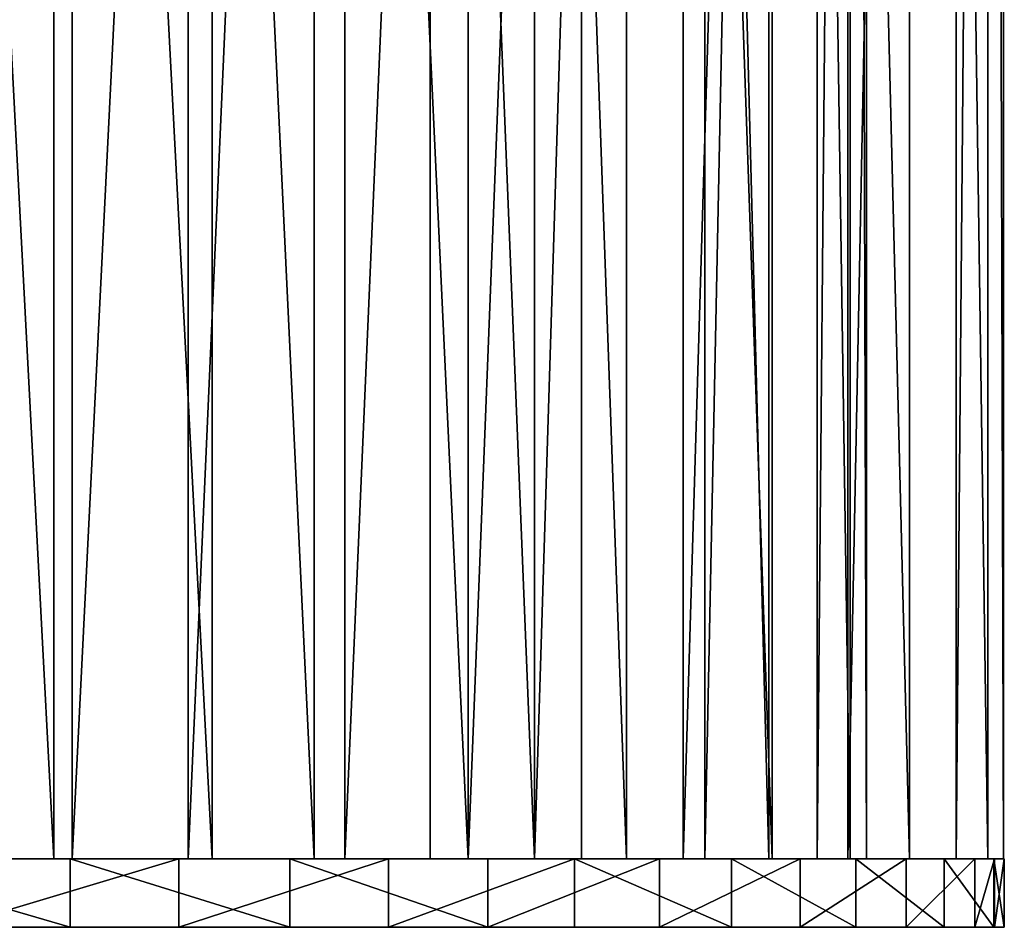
# Model space of a CAD drawing. Extents: x 0 to 196, y 0 to 405.
# Tile 236 of 256: x 101 to 115, y 324 to 337. Entities that reach past the tile are written whole.
import ezdxf

# ---------------------------------------------------------------- set-up
doc = ezdxf.new("R2010")
doc.units = 0
doc.header["$LTSCALE"] = 25.4
doc.layers.get('0').update_dxf_attribs({"color": 13, "linetype": 'CONTINUOUS'})

# ---------------------------------------------------------------- blocks, each defined once
blk = doc.blocks.new('DISK-I-7645_STL')
at = {"color": 250}
for p, q in [((345.325, -0.72, 69.629), (345.325, -4.92, 68.213)), ((345.325, -0.72, 69.629), (345.325, -4.92, 68.213)), ((345.325, -5.186, 70.284), (345.325, -0.842, 71.647)), ((345.325, -5.186, 70.284), (345.325, -0.842, 71.647)), ((344.325, -5.159, 28.92), (344.325, -1.726, 27.769)), ((344.325, -5.159, 28.92), (344.325, -1.726, 27.769)), ((345.325, -1.726, 27.769), (345.325, -5.159, 28.92)), ((345.325, -1.726, 27.769), (345.325, -5.159, 28.92)), ((345.325, -6.882, 32.042), (345.325, -2.858, 30.181)), ((345.325, -6.882, 32.042), (345.325, -2.858, 30.181)), ((345.325, -3.048, 28.14), (345.325, -7.232, 29.935)), ((345.325, -3.048, 28.14), (345.325, -7.232, 29.935)), ((344.325, -3.409, 70.959), (344.325, -6.743, 69.545)), ((344.325, -3.409, 70.959), (344.325, -6.743, 69.545)), ((345.325, -6.743, 69.545), (345.325, -3.409, 70.959)), ((345.325, -6.743, 69.545), (345.325, -3.409, 70.959)), ((345.325, -4.92, 68.213), (345.325, -8.719, 65.928)), ((345.325, -4.92, 68.213), (345.325, -8.719, 65.928)), ((345.325, -4.92, 68.213), (425.325, -4.92, 68.213)), ((345.325, -4.92, 68.213), (425.325, -4.92, 68.213)), ((345.325, -5.159, 28.92), (344.325, -5.159, 28.92)), ((344.325, -8.363, 30.607), (344.325, -5.159, 28.92)), ((345.325, -5.159, 28.92), (344.325, -5.159, 28.92)), ((344.325, -8.363, 30.607), (344.325, -5.159, 28.92)), ((345.325, -5.159, 28.92), (345.325, -8.363, 30.607)), ((345.325, -5.159, 28.92), (345.325, -8.363, 30.607)), ((345.325, -9.166, 68.075), (345.325, -5.186, 70.284)), ((425.325, -5.186, 70.284), (345.325, -5.186, 70.284)), ((345.325, -9.166, 68.075), (345.325, -5.186, 70.284)), ((425.325, -5.186, 70.284), (345.325, -5.186, 70.284)), ((345.325, -6.743, 69.545), (344.325, -6.743, 69.545)), ((344.325, -6.743, 69.545), (344.325, -9.806, 67.613)), ((345.325, -6.743, 69.545), (344.325, -6.743, 69.545)), ((344.325, -6.743, 69.545), (344.325, -9.806, 67.613)), ((345.325, -9.806, 67.613), (345.325, -6.743, 69.545)), ((345.325, -9.806, 67.613), (345.325, -6.743, 69.545)), ((345.325, -10.411, 34.725), (345.325, -6.882, 32.042)), ((345.325, -6.882, 32.042), (425.325, -6.882, 32.042)), ((345.325, -6.882, 32.042), (425.325, -6.882, 32.042)), ((345.325, -10.411, 34.725), (345.325, -6.882, 32.042)), ((345.325, -7.232, 29.935), (345.325, -10.969, 32.536)), ((425.325, -7.232, 29.935), (345.325, -7.232, 29.935)), ((345.325, -7.232, 29.935), (345.325, -10.969, 32.536)), ((425.325, -7.232, 29.935), (345.325, -7.232, 29.935)), ((345.325, -8.363, 30.607), (344.325, -8.363, 30.607)), ((344.325, -11.255, 32.786), (344.325, -8.363, 30.607)), ((345.325, -8.363, 30.607), (344.325, -8.363, 30.607)), ((344.325, -11.255, 32.786), (344.325, -8.363, 30.607)), ((345.325, -8.363, 30.607), (345.325, -11.255, 32.786)), ((345.325, -8.363, 30.607), (345.325, -11.255, 32.786)), ((345.325, -8.719, 65.928), (345.325, -11.937, 62.879)), ((345.325, -8.719, 65.928), (345.325, -11.937, 62.879)), ((345.325, -8.719, 65.928), (425.325, -8.719, 65.928)), ((345.325, -8.719, 65.928), (425.325, -8.719, 65.928)), ((345.325, -12.621, 65.11), (345.325, -9.166, 68.075)), ((425.325, -9.166, 68.075), (345.325, -9.166, 68.075)), ((345.325, -12.621, 65.11), (345.325, -9.166, 68.075)), ((425.325, -9.166, 68.075), (345.325, -9.166, 68.075)), ((345.325, -9.806, 67.613), (344.325, -9.806, 67.613)), ((344.325, -9.806, 67.613), (344.325, -12.519, 65.216)), ((345.325, -9.806, 67.613), (344.325, -9.806, 67.613)), ((344.325, -9.806, 67.613), (344.325, -12.519, 65.216)), ((345.325, -12.519, 65.216), (345.325, -9.806, 67.613)), ((345.325, -12.519, 65.216), (345.325, -9.806, 67.613)), ((345.325, -13.28, 38.104), (345.325, -10.411, 34.725)), ((345.325, -10.411, 34.725), (425.325, -10.411, 34.725)), ((345.325, -10.411, 34.725), (425.325, -10.411, 34.725)), ((345.325, -13.28, 38.104), (345.325, -10.411, 34.725)), ((345.325, -10.969, 32.536), (345.325, -14.105, 35.836)), ((425.325, -10.969, 32.536), (345.325, -10.969, 32.536)), ((345.325, -10.969, 32.536), (345.325, -14.105, 35.836)), ((425.325, -10.969, 32.536), (345.325, -10.969, 32.536)), ((345.325, -11.255, 32.786), (344.325, -11.255, 32.786)), ((344.325, -13.76, 35.401), (344.325, -11.255, 32.786)), ((345.325, -11.255, 32.786), (344.325, -11.255, 32.786)), ((344.325, -13.76, 35.401), (344.325, -11.255, 32.786)), ((345.325, -11.255, 32.786), (345.325, -13.76, 35.401)), ((345.325, -11.255, 32.786), (345.325, -13.76, 35.401)), ((345.325, -11.937, 62.879), (345.325, -14.425, 59.21)), ((345.325, -11.937, 62.879), (345.325, -14.425, 59.21)), ((345.325, -11.937, 62.879), (425.325, -11.937, 62.879)), ((345.325, -11.937, 62.879), (425.325, -11.937, 62.879)), ((345.325, -12.519, 65.216), (344.325, -12.519, 65.216)), ((344.325, -12.519, 65.216), (344.325, -14.813, 62.414)), ((345.325, -12.519, 65.216), (344.325, -12.519, 65.216)), ((344.325, -12.519, 65.216), (344.325, -14.813, 62.414)), ((345.325, -14.813, 62.414), (345.325, -12.519, 65.216)), ((345.325, -14.813, 62.414), (345.325, -12.519, 65.216)), ((345.325, -15.407, 61.51), (345.325, -12.621, 65.11)), ((425.325, -12.621, 65.11), (345.325, -12.621, 65.11)), ((345.325, -15.407, 61.51), (345.325, -12.621, 65.11)), ((425.325, -12.621, 65.11), (345.325, -12.621, 65.11)), ((345.325, -15.357, 42.02), (345.325, -13.28, 38.104)), ((345.325, -13.28, 38.104), (425.325, -13.28, 38.104)), ((345.325, -13.28, 38.104), (425.325, -13.28, 38.104)), ((345.325, -15.357, 42.02), (345.325, -13.28, 38.104)), ((345.325, -13.76, 35.401), (344.325, -13.76, 35.401)), ((344.325, -15.813, 38.384), (344.325, -13.76, 35.401)), ((345.325, -13.76, 35.401), (344.325, -13.76, 35.401)), ((344.325, -15.813, 38.384), (344.325, -13.76, 35.401)), ((345.325, -13.76, 35.401), (345.325, -15.813, 38.384)), ((345.325, -13.76, 35.401), (345.325, -15.813, 38.384)), ((345.325, -14.105, 35.836), (345.325, -16.513, 39.699)), ((425.325, -14.105, 35.836), (345.325, -14.105, 35.836)), ((345.325, -14.105, 35.836), (345.325, -16.513, 39.699)), ((425.325, -14.105, 35.836), (345.325, -14.105, 35.836)), ((345.325, -14.425, 59.21), (345.325, -16.065, 55.092)), ((345.325, -14.425, 59.21), (345.325, -16.065, 55.092)), ((345.325, -14.425, 59.21), (425.325, -14.425, 59.21)), ((345.325, -14.425, 59.21), (425.325, -14.425, 59.21)), ((345.325, -14.813, 62.414), (344.325, -14.813, 62.414)), ((344.325, -14.813, 62.414), (344.325, -16.628, 59.28)), ((345.325, -14.813, 62.414), (344.325, -14.813, 62.414)), ((344.325, -14.813, 62.414), (344.325, -16.628, 59.28)), ((345.325, -16.628, 59.28), (345.325, -14.813, 62.414)), ((345.325, -16.628, 59.28), (345.325, -14.813, 62.414)), ((345.325, -16.543, 46.291), (345.325, -15.357, 42.02)), ((345.325, -15.357, 42.02), (425.325, -15.357, 42.02)), ((345.325, -15.357, 42.02), (425.325, -15.357, 42.02)), ((345.325, -16.543, 46.291), (345.325, -15.357, 42.02)), ((345.325, -17.412, 57.422), (345.325, -15.407, 61.51)), ((425.325, -15.407, 61.51), (345.325, -15.407, 61.51)), ((345.325, -17.412, 57.422), (345.325, -15.407, 61.51)), ((425.325, -15.407, 61.51), (345.325, -15.407, 61.51)), ((345.325, -15.813, 38.384), (344.325, -15.813, 38.384)), ((344.325, -17.361, 41.657), (344.325, -15.813, 38.384)), ((345.325, -15.813, 38.384), (344.325, -15.813, 38.384)), ((344.325, -17.361, 41.657), (344.325, -15.813, 38.384)), ((345.325, -15.813, 38.384), (345.325, -17.361, 41.657)), ((345.325, -15.813, 38.384), (345.325, -17.361, 41.657)), ((345.325, -16.065, 55.092), (345.325, -16.783, 50.718)), ((345.325, -16.065, 55.092), (345.325, -16.783, 50.718)), ((345.325, -16.065, 55.092), (425.325, -16.065, 55.092)), ((345.325, -16.065, 55.092), (425.325, -16.065, 55.092)), ((345.325, -16.513, 39.699), (345.325, -18.094, 43.968)), ((425.325, -16.513, 39.699), (345.325, -16.513, 39.699)), ((345.325, -16.513, 39.699), (345.325, -18.094, 43.968)), ((425.325, -16.513, 39.699), (345.325, -16.513, 39.699)), ((345.325, -16.628, 59.28), (344.325, -16.628, 59.28)), ((344.325, -16.628, 59.28), (344.325, -17.916, 55.896)), ((345.325, -16.628, 59.28), (344.325, -16.628, 59.28)), ((344.325, -16.628, 59.28), (344.325, -17.916, 55.896)), ((345.325, -16.783, 50.718), (345.325, -16.543, 46.291)), ((345.325, -16.543, 46.291), (425.325, -16.543, 46.291)), ((345.325, -16.543, 46.291), (425.325, -16.543, 46.291)), ((345.325, -16.783, 50.718), (345.325, -16.543, 46.291)), ((345.325, -17.916, 55.896), (345.325, -16.628, 59.28)), ((345.325, -17.916, 55.896), (345.325, -16.628, 59.28)), ((345.325, -16.783, 50.718), (425.325, -16.783, 50.718)), ((345.325, -16.783, 50.718), (425.325, -16.783, 50.718)), ((345.325, -17.361, 41.657), (344.325, -17.361, 41.657)), ((344.325, -18.364, 45.137), (344.325, -17.361, 41.657)), ((345.325, -17.361, 41.657), (344.325, -17.361, 41.657)), ((344.325, -18.364, 45.137), (344.325, -17.361, 41.657)), ((345.325, -17.361, 41.657), (345.325, -18.364, 45.137)), ((345.325, -17.361, 41.657), (345.325, -18.364, 45.137)), ((345.325, -18.553, 53.015), (345.325, -17.412, 57.422)), ((425.325, -17.412, 57.422), (345.325, -17.412, 57.422)), ((345.325, -18.553, 53.015), (345.325, -17.412, 57.422)), ((425.325, -17.412, 57.422), (345.325, -17.412, 57.422)), ((345.325, -17.916, 55.896), (344.325, -17.916, 55.896)), ((344.325, -17.916, 55.896), (344.325, -18.645, 52.35)), ((345.325, -17.916, 55.896), (344.325, -17.916, 55.896)), ((344.325, -17.916, 55.896), (344.325, -18.645, 52.35)), ((345.325, -18.645, 52.35), (345.325, -17.916, 55.896)), ((345.325, -18.645, 52.35), (345.325, -17.916, 55.896)), ((345.325, -18.094, 43.968), (345.325, -18.784, 48.468)), ((425.325, -18.094, 43.968), (345.325, -18.094, 43.968)), ((345.325, -18.094, 43.968), (345.325, -18.784, 48.468)), ((425.325, -18.094, 43.968), (345.325, -18.094, 43.968)), ((344.325, -18.652, 46.925), (344.325, -18.364, 45.137)), ((345.325, -18.364, 45.137), (344.325, -18.364, 45.137)), ((345.325, -18.364, 45.137), (344.325, -18.364, 45.137)), ((344.325, -18.652, 46.925), (344.325, -18.364, 45.137)), ((345.325, -18.364, 45.137), (345.325, -18.652, 46.925)), ((345.325, -18.364, 45.137), (345.325, -18.652, 46.925)), ((345.325, -18.645, 52.35), (344.325, -18.645, 52.35)), ((344.325, -18.645, 52.35), (344.325, -18.796, 48.732)), ((345.325, -18.645, 52.35), (344.325, -18.645, 52.35)), ((344.325, -18.645, 52.35), (344.325, -18.796, 48.732)), ((345.325, -18.652, 46.925), (344.325, -18.652, 46.925)), ((345.325, -18.652, 46.925), (344.325, -18.652, 46.925)), ((344.325, -18.796, 48.732), (344.325, -18.652, 46.925)), ((344.325, -18.796, 48.732), (344.325, -18.652, 46.925)), ((345.325, -18.784, 48.468), (345.325, -18.553, 53.015)), ((425.325, -18.553, 53.015), (345.325, -18.553, 53.015)), ((345.325, -18.784, 48.468), (345.325, -18.553, 53.015)), ((425.325, -18.553, 53.015), (345.325, -18.553, 53.015)), ((345.325, -18.796, 48.732), (345.325, -18.645, 52.35)), ((345.325, -18.796, 48.732), (345.325, -18.645, 52.35)), ((345.325, -18.652, 46.925), (345.325, -18.796, 48.732)), ((345.325, -18.652, 46.925), (345.325, -18.796, 48.732)), ((345.325, -18.796, 48.732), (344.325, -18.796, 48.732)), ((345.325, -18.796, 48.732), (344.325, -18.796, 48.732)), ((425.325, -18.784, 48.468), (345.325, -18.784, 48.468)), ((425.325, -18.784, 48.468), (345.325, -18.784, 48.468))]:
    blk.add_line(p, q, dxfattribs=at)
mesh = blk.add_polyface(dxfattribs=at)
corners = [(344.325, -18.645, 52.35), (344.325, -18.652, 46.925), (344.325, -18.796, 48.732), (344.325, -18.364, 45.137), (344.325, -17.916, 55.896), (344.325, -17.361, 41.657), (344.325, -16.628, 59.28), (344.325, -15.813, 38.384), (344.325, -14.813, 62.414), (344.325, -13.76, 35.401), (344.325, -12.519, 65.216), (344.325, -11.255, 32.786), (344.325, -9.806, 67.613), (344.325, -8.363, 30.607), (344.325, -6.743, 69.545), (344.325, -5.159, 28.92), (344.325, -3.409, 70.959), (344.325, -1.726, 27.769), (344.325, 0.108, 71.821), (344.325, 1.847, 27.183), (344.325, 3.717, 72.108), (344.325, 5.468, 27.178), (344.325, 7.326, 71.812), (344.325, 9.043, 27.755), (344.325, 10.841, 70.94), (344.325, 12.479, 28.897), (344.325, 14.17, 69.517), (344.325, 15.688, 30.575), (344.325, 17.228, 67.577), (344.325, 18.585, 32.747), (344.325, 19.935, 65.173), (344.325, 21.097, 35.355), (344.325, 22.221, 62.365), (344.325, 23.158, 38.332), (344.325, 24.028, 59.227), (344.325, 24.715, 41.601), (344.325, 25.307, 55.839), (344.325, 25.727, 45.078), (344.325, 26.027, 52.29), (344.325, 26.168, 48.672)]
mesh.append_faces([[corners[k] for k in face] for face in [(0, 1, 2), (37, 38, 39)]], dxfattribs={"vtx0": -1, "color": 250})
mesh.append_faces([[corners[k] for k in face] for face in [(1, 0, 3), (3, 4, 5), (5, 6, 7), (7, 8, 9), (9, 10, 11), (11, 12, 13), (13, 14, 15), (15, 16, 17), (17, 18, 19), (19, 20, 21), (21, 22, 23), (23, 24, 25), (25, 26, 27), (27, 28, 29), (29, 30, 31), (31, 32, 33), (33, 34, 35), (35, 36, 37)]], dxfattribs={"vtx0": -1, "vtx1": -1, "color": 250})
mesh.append_faces([[corners[k] for k in face] for face in [(3, 0, 4), (5, 4, 6), (7, 6, 8), (9, 8, 10), (11, 10, 12), (13, 12, 14), (15, 14, 16), (17, 16, 18), (19, 18, 20), (21, 20, 22), (23, 22, 24), (25, 24, 26), (27, 26, 28), (29, 28, 30), (31, 30, 32), (33, 32, 34), (35, 34, 36), (37, 36, 38)]], dxfattribs={"vtx0": -1, "vtx2": -1, "color": 250})
mesh = blk.add_polyface(dxfattribs=at)
corners = [(345.325, -18.652, 46.925), (345.325, -18.645, 52.35), (345.325, -18.796, 48.732), (345.325, -18.364, 45.137), (345.325, -17.916, 55.896), (345.325, -17.361, 41.657), (345.325, -16.628, 59.28), (345.325, -15.813, 38.384), (345.325, -14.813, 62.414), (345.325, -13.76, 35.401), (345.325, -12.519, 65.216), (345.325, -11.255, 32.786), (345.325, -9.806, 67.613), (345.325, -8.363, 30.607), (345.325, -6.743, 69.545), (345.325, -5.159, 28.92), (345.325, -3.409, 70.959), (345.325, -1.726, 27.769), (345.325, 0.108, 71.821), (345.325, 1.847, 27.183), (345.325, 3.717, 72.108), (345.325, 5.468, 27.178), (345.325, 7.326, 71.812), (345.325, 9.043, 27.755), (345.325, 10.841, 70.94), (345.325, 12.479, 28.897), (345.325, 14.17, 69.517), (345.325, 15.688, 30.575), (345.325, 17.228, 67.577), (345.325, 18.585, 32.747), (345.325, 19.935, 65.173), (345.325, 21.097, 35.355), (345.325, 22.221, 62.365), (345.325, 23.158, 38.332), (345.325, 24.028, 59.227), (345.325, 24.715, 41.601), (345.325, 25.307, 55.839), (345.325, 25.727, 45.078), (345.325, 26.027, 52.29), (345.325, 26.168, 48.672)]
mesh.append_faces([[corners[k] for k in face] for face in [(0, 1, 2), (38, 37, 39)]], dxfattribs={"vtx0": -1, "color": 250})
mesh.append_faces([[corners[k] for k in face] for face in [(1, 3, 4), (4, 5, 6), (6, 7, 8), (8, 9, 10), (10, 11, 12), (12, 13, 14), (14, 15, 16), (16, 17, 18), (18, 19, 20), (20, 21, 22), (22, 23, 24), (24, 25, 26), (26, 27, 28), (28, 29, 30), (30, 31, 32), (32, 33, 34), (34, 35, 36), (36, 37, 38)]], dxfattribs={"vtx0": -1, "vtx1": -1, "color": 250})
mesh.append_faces([[corners[k] for k in face] for face in [(1, 0, 3), (4, 3, 5), (6, 5, 7), (8, 7, 9), (10, 9, 11), (12, 11, 13), (14, 13, 15), (16, 15, 17), (18, 17, 19), (20, 19, 21), (22, 21, 23), (24, 23, 25), (26, 25, 27), (28, 27, 29), (30, 29, 31), (32, 31, 33), (34, 33, 35), (36, 35, 37)]], dxfattribs={"vtx0": -1, "vtx2": -1, "color": 250})
mesh = blk.add_polyface(dxfattribs=at)
corners = [(345.325, -15.407, 61.51), (345.325, -16.783, 50.718), (345.325, -17.412, 57.422), (345.325, -16.065, 55.092), (345.325, -14.425, 59.21), (345.325, -12.621, 65.11), (345.325, -11.937, 62.879), (345.325, -9.166, 68.075), (345.325, -8.719, 65.928), (345.325, -5.186, 70.284), (345.325, -4.92, 68.213), (345.325, -0.842, 71.647), (345.325, -0.72, 69.629), (345.325, 3.687, 72.108), (345.325, 3.687, 70.108), (345.325, 8.217, 71.647), (345.325, 8.094, 69.629), (345.325, 12.295, 68.213), (345.325, 12.56, 70.284), (345.325, 16.093, 65.928), (345.325, 16.541, 68.075), (345.325, 19.312, 62.879), (345.325, 19.995, 65.11), (345.325, 21.799, 59.21), (345.325, 22.782, 61.51), (345.325, 23.44, 55.092), (345.325, 24.787, 57.422), (345.325, 24.157, 50.718), (345.325, -18.553, 53.015), (345.325, -18.094, 43.968), (345.325, -18.784, 48.468), (345.325, -16.513, 39.699), (345.325, -16.543, 46.291), (345.325, -15.357, 42.02), (345.325, -14.105, 35.836), (345.325, -13.28, 38.104), (345.325, -10.969, 32.536), (345.325, -10.411, 34.725), (345.325, -7.232, 29.935), (345.325, -6.882, 32.042), (345.325, -3.048, 28.14), (345.325, -2.858, 30.181), (345.325, 1.411, 27.223), (345.325, 1.471, 29.228), (345.325, 5.964, 27.223), (345.325, 5.904, 29.228), (345.325, 10.233, 30.181), (345.325, 10.423, 28.14), (345.325, 14.256, 32.042), (345.325, 14.607, 29.935), (345.325, 17.785, 34.725), (345.325, 18.343, 32.536), (345.325, 20.655, 38.104), (345.325, 21.48, 35.836), (345.325, 22.731, 42.02), (345.325, 23.888, 39.699), (345.325, 23.917, 46.291), (345.325, 25.469, 43.968), (345.325, 25.928, 53.015), (345.325, 26.158, 48.468)]
mesh.append_faces([[corners[k] for k in face] for face in [(28, 29, 30), (57, 58, 59)]], dxfattribs={"vtx0": -1, "color": 250})
mesh.append_faces([[corners[k] for k in face] for face in [(0, 1, 2), (1, 0, 3), (3, 0, 4), (4, 5, 6), (6, 7, 8), (8, 9, 10), (10, 11, 12), (12, 13, 14), (14, 15, 16), (16, 15, 17), (17, 18, 19), (19, 20, 21), (21, 22, 23), (23, 24, 25), (25, 26, 27), (29, 2, 31), (31, 33, 34), (34, 35, 36), (36, 37, 38), (38, 39, 40), (40, 41, 42), (42, 43, 44), (44, 46, 47), (47, 48, 49), (49, 50, 51), (51, 52, 53), (53, 54, 55), (55, 56, 57)]], dxfattribs={"vtx0": -1, "vtx1": -1, "color": 250})
mesh.append_faces([[corners[k] for k in face] for face in [(31, 2, 1), (57, 27, 26)]], dxfattribs={"vtx0": -1, "vtx1": -1, "vtx2": -1, "color": 250})
mesh.append_faces([[corners[k] for k in face] for face in [(4, 0, 5), (6, 5, 7), (8, 7, 9), (10, 9, 11), (12, 11, 13), (14, 13, 15), (17, 15, 18), (19, 18, 20), (21, 20, 22), (23, 22, 24), (25, 24, 26), (29, 28, 2), (31, 1, 32), (31, 32, 33), (34, 33, 35), (36, 35, 37), (38, 37, 39), (40, 39, 41), (42, 41, 43), (44, 43, 45), (44, 45, 46), (47, 46, 48), (49, 48, 50), (51, 50, 52), (53, 52, 54), (55, 54, 56), (57, 56, 27), (57, 26, 58)]], dxfattribs={"vtx0": -1, "vtx2": -1, "color": 250})
mesh = blk.add_polyface(dxfattribs=at)
corners = [(425.325, -0.72, 69.629), (345.325, -4.92, 68.213), (345.325, -0.72, 69.629), (425.325, -4.92, 68.213)]
mesh.append_faces([[corners[k] for k in face] for face in [(0, 1, 2), (1, 0, 3)]], dxfattribs={"vtx0": -1, "color": 250})
mesh = blk.add_polyface(dxfattribs=at)
corners = [(425.325, -5.186, 70.284), (345.325, -0.842, 71.647), (345.325, -5.186, 70.284), (425.325, -0.842, 71.647)]
mesh.append_faces([[corners[k] for k in face] for face in [(0, 1, 2), (1, 0, 3)]], dxfattribs={"vtx0": -1, "color": 250})
mesh = blk.add_polyface(dxfattribs=at)
corners = [(345.325, -1.726, 27.769), (344.325, -5.159, 28.92), (344.325, -1.726, 27.769), (345.325, -5.159, 28.92)]
mesh.append_faces([[corners[k] for k in face] for face in [(0, 1, 2), (1, 0, 3)]], dxfattribs={"vtx0": -1, "color": 250})
mesh = blk.add_polyface(dxfattribs=at)
corners = [(425.325, -6.882, 32.042), (345.325, -2.858, 30.181), (345.325, -6.882, 32.042), (425.325, -2.858, 30.181)]
mesh.append_faces([[corners[k] for k in face] for face in [(0, 1, 2), (1, 0, 3)]], dxfattribs={"vtx0": -1, "color": 250})
mesh = blk.add_polyface(dxfattribs=at)
corners = [(425.325, -3.048, 28.14), (345.325, -7.232, 29.935), (345.325, -3.048, 28.14), (425.325, -7.232, 29.935)]
mesh.append_faces([[corners[k] for k in face] for face in [(0, 1, 2), (1, 0, 3)]], dxfattribs={"vtx0": -1, "color": 250})
mesh = blk.add_polyface(dxfattribs=at)
corners = [(345.325, -6.743, 69.545), (344.325, -3.409, 70.959), (344.325, -6.743, 69.545), (345.325, -3.409, 70.959)]
mesh.append_faces([[corners[k] for k in face] for face in [(0, 1, 2), (1, 0, 3)]], dxfattribs={"vtx0": -1, "color": 250})
mesh = blk.add_polyface(dxfattribs=at)
corners = [(425.325, -4.92, 68.213), (345.325, -8.719, 65.928), (345.325, -4.92, 68.213), (425.325, -8.719, 65.928)]
mesh.append_faces([[corners[k] for k in face] for face in [(0, 1, 2), (1, 0, 3)]], dxfattribs={"vtx0": -1, "color": 250})
mesh = blk.add_polyface(dxfattribs=at)
corners = [(345.325, -5.159, 28.92), (344.325, -8.363, 30.607), (344.325, -5.159, 28.92), (345.325, -8.363, 30.607)]
mesh.append_faces([[corners[k] for k in face] for face in [(0, 1, 2), (1, 0, 3)]], dxfattribs={"vtx0": -1, "color": 250})
mesh = blk.add_polyface(dxfattribs=at)
corners = [(425.325, -9.166, 68.075), (345.325, -5.186, 70.284), (345.325, -9.166, 68.075), (425.325, -5.186, 70.284)]
mesh.append_faces([[corners[k] for k in face] for face in [(0, 1, 2), (1, 0, 3)]], dxfattribs={"vtx0": -1, "color": 250})
mesh = blk.add_polyface(dxfattribs=at)
corners = [(345.325, -9.806, 67.613), (344.325, -6.743, 69.545), (344.325, -9.806, 67.613), (345.325, -6.743, 69.545)]
mesh.append_faces([[corners[k] for k in face] for face in [(0, 1, 2), (1, 0, 3)]], dxfattribs={"vtx0": -1, "color": 250})
mesh = blk.add_polyface(dxfattribs=at)
corners = [(425.325, -10.411, 34.725), (345.325, -6.882, 32.042), (345.325, -10.411, 34.725), (425.325, -6.882, 32.042)]
mesh.append_faces([[corners[k] for k in face] for face in [(0, 1, 2), (1, 0, 3)]], dxfattribs={"vtx0": -1, "color": 250})
mesh = blk.add_polyface(dxfattribs=at)
corners = [(425.325, -7.232, 29.935), (345.325, -10.969, 32.536), (345.325, -7.232, 29.935), (425.325, -10.969, 32.536)]
mesh.append_faces([[corners[k] for k in face] for face in [(0, 1, 2), (1, 0, 3)]], dxfattribs={"vtx0": -1, "color": 250})
mesh = blk.add_polyface(dxfattribs=at)
corners = [(345.325, -8.363, 30.607), (344.325, -11.255, 32.786), (344.325, -8.363, 30.607), (345.325, -11.255, 32.786)]
mesh.append_faces([[corners[k] for k in face] for face in [(0, 1, 2), (1, 0, 3)]], dxfattribs={"vtx0": -1, "color": 250})
mesh = blk.add_polyface(dxfattribs=at)
corners = [(425.325, -8.719, 65.928), (345.325, -11.937, 62.879), (345.325, -8.719, 65.928), (425.325, -11.937, 62.879)]
mesh.append_faces([[corners[k] for k in face] for face in [(0, 1, 2), (1, 0, 3)]], dxfattribs={"vtx0": -1, "color": 250})
mesh = blk.add_polyface(dxfattribs=at)
corners = [(425.325, -12.621, 65.11), (345.325, -9.166, 68.075), (345.325, -12.621, 65.11), (425.325, -9.166, 68.075)]
mesh.append_faces([[corners[k] for k in face] for face in [(0, 1, 2), (1, 0, 3)]], dxfattribs={"vtx0": -1, "color": 250})
mesh = blk.add_polyface(dxfattribs=at)
corners = [(345.325, -12.519, 65.216), (344.325, -9.806, 67.613), (344.325, -12.519, 65.216), (345.325, -9.806, 67.613)]
mesh.append_faces([[corners[k] for k in face] for face in [(0, 1, 2), (1, 0, 3)]], dxfattribs={"vtx0": -1, "color": 250})
mesh = blk.add_polyface(dxfattribs=at)
corners = [(345.325, -13.28, 38.104), (425.325, -10.411, 34.725), (345.325, -10.411, 34.725), (425.325, -13.28, 38.104)]
mesh.append_faces([[corners[k] for k in face] for face in [(0, 1, 2), (1, 0, 3)]], dxfattribs={"vtx0": -1, "color": 250})
mesh = blk.add_polyface(dxfattribs=at)
corners = [(425.325, -14.105, 35.836), (345.325, -10.969, 32.536), (425.325, -10.969, 32.536), (345.325, -14.105, 35.836)]
mesh.append_faces([[corners[k] for k in face] for face in [(0, 1, 2), (1, 0, 3)]], dxfattribs={"vtx0": -1, "color": 250})
mesh = blk.add_polyface(dxfattribs=at)
corners = [(345.325, -13.76, 35.401), (344.325, -11.255, 32.786), (345.325, -11.255, 32.786), (344.325, -13.76, 35.401)]
mesh.append_faces([[corners[k] for k in face] for face in [(0, 1, 2), (1, 0, 3)]], dxfattribs={"vtx0": -1, "color": 250})
mesh = blk.add_polyface(dxfattribs=at)
corners = [(345.325, -11.937, 62.879), (425.325, -14.425, 59.21), (345.325, -14.425, 59.21), (425.325, -11.937, 62.879)]
mesh.append_faces([[corners[k] for k in face] for face in [(0, 1, 2), (1, 0, 3)]], dxfattribs={"vtx0": -1, "color": 250})
mesh = blk.add_polyface(dxfattribs=at)
corners = [(345.325, -12.519, 65.216), (344.325, -14.813, 62.414), (345.325, -14.813, 62.414), (344.325, -12.519, 65.216)]
mesh.append_faces([[corners[k] for k in face] for face in [(0, 1, 2), (1, 0, 3)]], dxfattribs={"vtx0": -1, "color": 250})
mesh = blk.add_polyface(dxfattribs=at)
corners = [(425.325, -12.621, 65.11), (345.325, -15.407, 61.51), (425.325, -15.407, 61.51), (345.325, -12.621, 65.11)]
mesh.append_faces([[corners[k] for k in face] for face in [(0, 1, 2), (1, 0, 3)]], dxfattribs={"vtx0": -1, "color": 250})
mesh = blk.add_polyface(dxfattribs=at)
corners = [(345.325, -15.357, 42.02), (425.325, -13.28, 38.104), (345.325, -13.28, 38.104), (425.325, -15.357, 42.02)]
mesh.append_faces([[corners[k] for k in face] for face in [(0, 1, 2), (1, 0, 3)]], dxfattribs={"vtx0": -1, "color": 250})
mesh = blk.add_polyface(dxfattribs=at)
corners = [(345.325, -15.813, 38.384), (344.325, -13.76, 35.401), (345.325, -13.76, 35.401), (344.325, -15.813, 38.384)]
mesh.append_faces([[corners[k] for k in face] for face in [(0, 1, 2), (1, 0, 3)]], dxfattribs={"vtx0": -1, "color": 250})
mesh = blk.add_polyface(dxfattribs=at)
corners = [(425.325, -16.513, 39.699), (345.325, -14.105, 35.836), (425.325, -14.105, 35.836), (345.325, -16.513, 39.699)]
mesh.append_faces([[corners[k] for k in face] for face in [(0, 1, 2), (1, 0, 3)]], dxfattribs={"vtx0": -1, "color": 250})
mesh = blk.add_polyface(dxfattribs=at)
corners = [(345.325, -14.425, 59.21), (425.325, -16.065, 55.092), (345.325, -16.065, 55.092), (425.325, -14.425, 59.21)]
mesh.append_faces([[corners[k] for k in face] for face in [(0, 1, 2), (1, 0, 3)]], dxfattribs={"vtx0": -1, "color": 250})
mesh = blk.add_polyface(dxfattribs=at)
corners = [(345.325, -14.813, 62.414), (344.325, -16.628, 59.28), (345.325, -16.628, 59.28), (344.325, -14.813, 62.414)]
mesh.append_faces([[corners[k] for k in face] for face in [(0, 1, 2), (1, 0, 3)]], dxfattribs={"vtx0": -1, "color": 250})
mesh = blk.add_polyface(dxfattribs=at)
corners = [(345.325, -16.543, 46.291), (425.325, -15.357, 42.02), (345.325, -15.357, 42.02), (425.325, -16.543, 46.291)]
mesh.append_faces([[corners[k] for k in face] for face in [(0, 1, 2), (1, 0, 3)]], dxfattribs={"vtx0": -1, "color": 250})
mesh = blk.add_polyface(dxfattribs=at)
corners = [(425.325, -15.407, 61.51), (345.325, -17.412, 57.422), (425.325, -17.412, 57.422), (345.325, -15.407, 61.51)]
mesh.append_faces([[corners[k] for k in face] for face in [(0, 1, 2), (1, 0, 3)]], dxfattribs={"vtx0": -1, "color": 250})
mesh = blk.add_polyface(dxfattribs=at)
corners = [(345.325, -17.361, 41.657), (344.325, -15.813, 38.384), (345.325, -15.813, 38.384), (344.325, -17.361, 41.657)]
mesh.append_faces([[corners[k] for k in face] for face in [(0, 1, 2), (1, 0, 3)]], dxfattribs={"vtx0": -1, "color": 250})
mesh = blk.add_polyface(dxfattribs=at)
corners = [(345.325, -16.065, 55.092), (425.325, -16.783, 50.718), (345.325, -16.783, 50.718), (425.325, -16.065, 55.092)]
mesh.append_faces([[corners[k] for k in face] for face in [(0, 1, 2), (1, 0, 3)]], dxfattribs={"vtx0": -1, "color": 250})
mesh = blk.add_polyface(dxfattribs=at)
corners = [(425.325, -18.094, 43.968), (345.325, -16.513, 39.699), (425.325, -16.513, 39.699), (345.325, -18.094, 43.968)]
mesh.append_faces([[corners[k] for k in face] for face in [(0, 1, 2), (1, 0, 3)]], dxfattribs={"vtx0": -1, "color": 250})
mesh = blk.add_polyface(dxfattribs=at)
corners = [(345.325, -16.628, 59.28), (344.325, -17.916, 55.896), (345.325, -17.916, 55.896), (344.325, -16.628, 59.28)]
mesh.append_faces([[corners[k] for k in face] for face in [(0, 1, 2), (1, 0, 3)]], dxfattribs={"vtx0": -1, "color": 250})
mesh = blk.add_polyface(dxfattribs=at)
corners = [(345.325, -16.783, 50.718), (425.325, -16.543, 46.291), (345.325, -16.543, 46.291), (425.325, -16.783, 50.718)]
mesh.append_faces([[corners[k] for k in face] for face in [(0, 1, 2), (1, 0, 3)]], dxfattribs={"vtx0": -1, "color": 250})
mesh = blk.add_polyface(dxfattribs=at)
corners = [(345.325, -18.364, 45.137), (344.325, -17.361, 41.657), (345.325, -17.361, 41.657), (344.325, -18.364, 45.137)]
mesh.append_faces([[corners[k] for k in face] for face in [(0, 1, 2), (1, 0, 3)]], dxfattribs={"vtx0": -1, "color": 250})
mesh = blk.add_polyface(dxfattribs=at)
corners = [(425.325, -17.412, 57.422), (345.325, -18.553, 53.015), (425.325, -18.553, 53.015), (345.325, -17.412, 57.422)]
mesh.append_faces([[corners[k] for k in face] for face in [(0, 1, 2), (1, 0, 3)]], dxfattribs={"vtx0": -1, "color": 250})
mesh = blk.add_polyface(dxfattribs=at)
corners = [(345.325, -17.916, 55.896), (344.325, -18.645, 52.35), (345.325, -18.645, 52.35), (344.325, -17.916, 55.896)]
mesh.append_faces([[corners[k] for k in face] for face in [(0, 1, 2), (1, 0, 3)]], dxfattribs={"vtx0": -1, "color": 250})
mesh = blk.add_polyface(dxfattribs=at)
corners = [(425.325, -18.784, 48.468), (345.325, -18.094, 43.968), (425.325, -18.094, 43.968), (345.325, -18.784, 48.468)]
mesh.append_faces([[corners[k] for k in face] for face in [(0, 1, 2), (1, 0, 3)]], dxfattribs={"vtx0": -1, "color": 250})
mesh = blk.add_polyface(dxfattribs=at)
corners = [(345.325, -18.652, 46.925), (344.325, -18.364, 45.137), (345.325, -18.364, 45.137), (344.325, -18.652, 46.925)]
mesh.append_faces([[corners[k] for k in face] for face in [(0, 1, 2), (1, 0, 3)]], dxfattribs={"vtx0": -1, "color": 250})
mesh = blk.add_polyface(dxfattribs=at)
corners = [(345.325, -18.645, 52.35), (344.325, -18.796, 48.732), (345.325, -18.796, 48.732), (344.325, -18.645, 52.35)]
mesh.append_faces([[corners[k] for k in face] for face in [(0, 1, 2), (1, 0, 3)]], dxfattribs={"vtx0": -1, "color": 250})
mesh = blk.add_polyface(dxfattribs=at)
corners = [(345.325, -18.796, 48.732), (344.325, -18.652, 46.925), (345.325, -18.652, 46.925), (344.325, -18.796, 48.732)]
mesh.append_faces([[corners[k] for k in face] for face in [(0, 1, 2), (1, 0, 3)]], dxfattribs={"vtx0": -1, "color": 250})
mesh = blk.add_polyface(dxfattribs=at)
corners = [(425.325, -18.553, 53.015), (345.325, -18.784, 48.468), (425.325, -18.784, 48.468), (345.325, -18.553, 53.015)]
mesh.append_faces([[corners[k] for k in face] for face in [(0, 1, 2), (1, 0, 3)]], dxfattribs={"vtx0": -1, "color": 250})

msp = doc.modelspace()

# ---------------------------------------------------------------- block references
at = {"color": 0, "rotation": 90.00000000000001}
msp.add_blockref('DISK-I-7645_STL', (96.254, -20.147, 0), dxfattribs=at)

doc.saveas('drawing.dxf')
